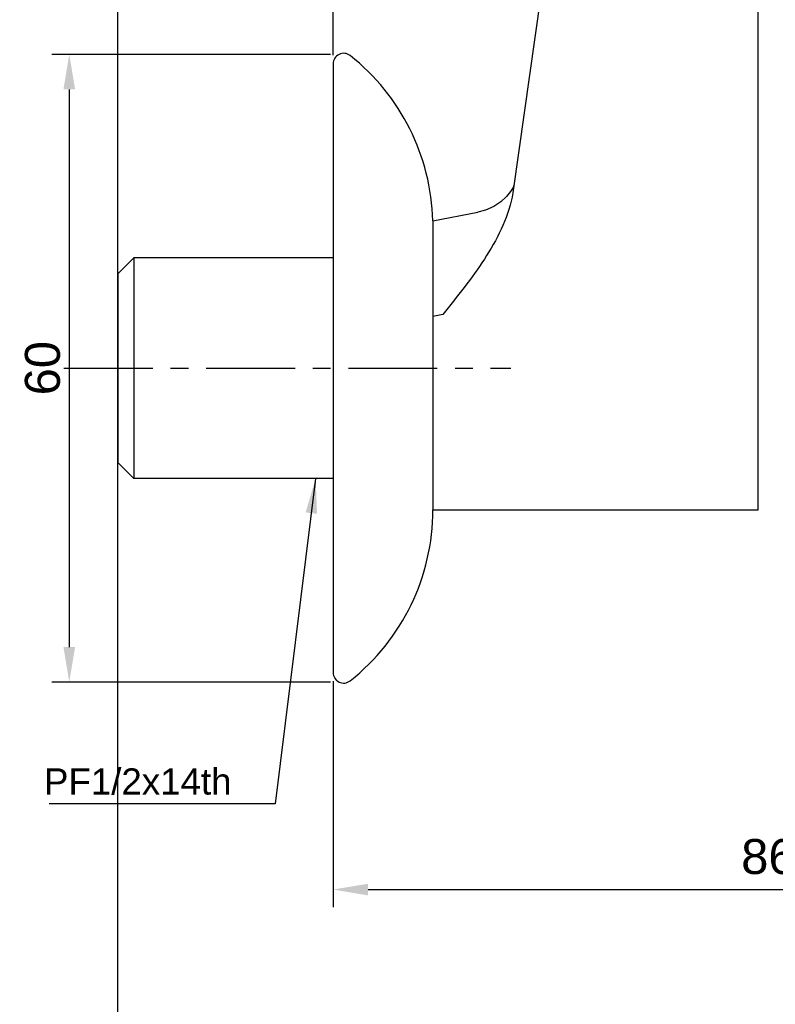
# Model space of a CAD drawing. Header units: millimetres. Extents: x 789 to 1209, y 393 to 987.
# Tile 5 of 37: x 1002 to 1056, y 506 to 577. Entities that reach past the tile are written whole.
import ezdxf

# ---------------------------------------------------------------- set-up
doc = ezdxf.new("R2010")
doc.units = ezdxf.units.MM
doc.header["$LTSCALE"] = 0.1
doc.linetypes.add('CENTERX2', pattern=[101.6, 63.5, -12.7, 12.7, -12.7])
for name, color, linetype in [('02___PRT_ALL_AXES', 7, 'Continuous'), ('CENTER', 1, 'CENTERX2'), ('DIM', 3, 'Continuous')]:
    doc.layers.add(name, color=color, linetype=linetype)
doc.styles.get("Standard").update_dxf_attribs({"font": 'arial_0.ttf'})
doc.dimstyles.new('ISO-25', dxfattribs={"dimtxt": 2.5, "dimasz": 2.5, "dimexe": 1.25, "dimexo": 0.625, "dimtad": 1, "dimlfac": 1.333333, "dimtxsty": 'Standard', "dimcen": 2.5, "dimadec": 0, "dimazin": 0, "dimtfac": 1, "dimtmove": 0, "dimatfit": 3, "dimfxl": 1, "dimarcsym": 0})

# ---------------------------------------------------------------- blocks, each defined once
blk = doc.blocks.new('*D25')
at = {"layer": 'Defpoints', "color": 0, "transparency": 16777216}
for p in [(1024.451, 574.285), (1005.175, 529.435), (1024.451, 529.435)]:
    blk.add_point(p, dxfattribs=at)
at = {"layer": 'DIM', "color": 0, "lineweight": -2, "transparency": 16777216}
for p, q in [((1023.826, 574.285), (1003.925, 574.285)), ((1005.175, 571.785), (1005.175, 531.935)), ((1023.826, 529.435), (1003.925, 529.435))]:
    blk.add_line(p, q, dxfattribs=at)
at = {"layer": 'DIM', "color": 0, "transparency": 16777216}
for points in [[(1004.758, 571.785), (1005.591, 571.785), (1005.175, 574.285)], [(1004.758, 531.935), (1005.591, 531.935), (1005.175, 529.435)]]:
    blk.add_solid(points, dxfattribs=at)
at = {"layer": 'DIM', "color": 0, "transparency": 16777216, "insert": (1003.273, 551.86), "char_height": 2.5, "attachment_point": 5, "rotation": 90}
blk.add_mtext('60', dxfattribs=at)
blk = doc.blocks.new('*D26')
at = {"layer": 'Defpoints', "color": 0, "transparency": 16777216}
for p in [(1086.877, 666.17), (1086.877, 660.986), (1024.027, 573.61)]:
    blk.add_point(p, dxfattribs=at)
at = {"layer": 'DIM', "color": 0, "lineweight": -2, "transparency": 16777216}
for p, q in [((1024.027, 574.235), (1024.027, 667.42)), ((1086.877, 661.611), (1086.877, 667.42)), ((1026.527, 666.17), (1084.377, 666.17))]:
    blk.add_line(p, q, dxfattribs=at)
at = {"layer": 'DIM', "color": 0, "transparency": 16777216}
for points in [[(1026.527, 666.586), (1026.527, 665.753), (1024.027, 666.17)], [(1084.377, 666.586), (1084.377, 665.753), (1086.877, 666.17)]]:
    blk.add_solid(points, dxfattribs=at)
at = {"layer": 'DIM', "color": 0, "transparency": 16777216, "insert": (1055.452, 668.297), "char_height": 2.5, "attachment_point": 5}
blk.add_mtext('83,8', dxfattribs=at)
blk = doc.blocks.new('*D27')
at = {"layer": 'Defpoints', "color": 0, "transparency": 16777216}
for p in [(1024.027, 530.11), (1089.127, 517.361), (1089.127, 514.605)]:
    blk.add_point(p, dxfattribs=at)
at = {"layer": 'DIM', "color": 0, "lineweight": -2, "transparency": 16777216}
for p, q in [((1024.027, 529.485), (1024.027, 513.355)), ((1089.127, 516.736), (1089.127, 513.355)), ((1026.527, 514.605), (1086.627, 514.605))]:
    blk.add_line(p, q, dxfattribs=at)
at = {"layer": 'DIM', "color": 0, "transparency": 16777216}
for points in [[(1026.527, 515.022), (1026.527, 514.188), (1024.027, 514.605)], [(1086.627, 515.022), (1086.627, 514.188), (1089.127, 514.605)]]:
    blk.add_solid(points, dxfattribs=at)
at = {"layer": 'DIM', "color": 0, "transparency": 16777216, "insert": (1056.577, 516.733), "char_height": 2.5, "attachment_point": 5}
blk.add_mtext('86,8', dxfattribs=at)

msp = doc.modelspace()

# ---------------------------------------------------------------- linework, layer by layer
msp.add_line((1008.6523, 467.7556), (1008.6523, 922.0732))
at = {"color": 7, "linetype": 'Continuous'}
for p, q in [((1054.4023, 541.7348), (1054.4023, 602.8611)), ((1041.3596, 596.1992), (1036.8952, 564.5657)), ((1036.8952, 564.5657), (1036.8111, 564.0907)), ((1036.9434, 564.9067), (1036.8798, 564.7812)), ((1031.1463, 562.3952), (1034.3636, 562.9998)), ((1034.3679, 563.0006), (1034.368, 563.0007)), ((1031.1523, 562.3962), (1031.1523, 541.7348)), ((1008.6523, 558.6096), (1009.7773, 559.7346)), ((1009.7773, 559.7346), (1009.7773, 543.9846)), ((1008.6523, 558.6095), (1008.6523, 545.1097)), ((1031.8598, 555.69), (1031.1523, 555.557)), ((1008.6523, 545.1096), (1009.7773, 543.9846)), ((1031.1523, 541.7346), (1054.4023, 541.7346))]:
    msp.add_line(p, q, dxfattribs=at)
msp.add_lwpolyline([(1036.8802, 564.782), (1036.6901, 564.4811), (1036.4055, 564.1287), (1036.008, 563.756), (1035.5035, 563.4141), (1034.9087, 563.1452), (1034.3679, 563.0007)], dxfattribs=at)
msp.add_open_spline([(1036.8131, 564.0904), (1036.651, 563.2958), (1036.0928, 561.7458), (1034.8612, 559.6186), (1033.4093, 557.6202), (1032.3768, 556.3341), (1031.8598, 555.69)], degree=3, knots=[0, 0, 0, 0, 0.2473448, 0.4969285, 0.7480808, 1, 1, 1, 1], dxfattribs=at)
at = {"layer": '02___PRT_ALL_AXES', "color": 7, "linetype": 'Continuous'}
for p, q in [((1024.0273, 573.6096), (1024.0273, 530.1096)), ((1024.0273, 559.7346), (1009.7773, 559.7346)), ((1031.1523, 556.169), (1031.1523, 541.7347)), ((1024.0273, 543.9846), (1009.7773, 543.9846))]:
    msp.add_line(p, q, dxfattribs=at)
for centre, radius, start, end in [((1024.7773, 573.6096), 0.75, 51.641984, 180), ((1015.5773, 561.9846), 15.575, 1.511231, 51.641984), ((1015.5773, 541.7346), 15.575, 308.358016, 0), ((1024.7773, 530.1096), 0.75, 180, 308.358016)]:
    msp.add_arc(centre, radius, start, end, dxfattribs=at)
at = {"layer": 'CENTER'}
msp.add_line((1004.7934, 551.8596), (1036.7302, 551.8596), dxfattribs=at)

# ---------------------------------------------------------------- texts
at = {"layer": 'DIM', "insert": (1016.7641, 521.3628), "char_height": 1.875, "attachment_point": 9}
msp.add_mtext('PF1/2x14th', dxfattribs=at)

# ---------------------------------------------------------------- dimensions: what is measured, and where the dimension line sits
at = {"layer": 'DIM'}
for base, p1, p2, picture, middle in [((1086.8773, 666.1696), (1024.0273, 573.6096), (1086.8773, 660.9863), '*D26', (1055.4523, 668.297)), ((1089.1273, 514.6051), (1024.0273, 530.1096), (1089.1273, 517.3613), '*D27', (1056.5773, 516.7325))]:
    dim = msp.add_linear_dim(base=base, p1=p1, p2=p2, dimstyle='ISO-25', dxfattribs=at)
    dim.commit()
    dim.dimension.update_dxf_attribs({"geometry": picture, "text_midpoint": middle})
dim = msp.add_linear_dim(base=(1005.1748, 529.4345), p1=(1024.4507, 574.2847), p2=(1024.4507, 529.4345), angle=90, text='60', dimstyle='ISO-25', dxfattribs=at)
dim.commit()
dim.dimension.update_dxf_attribs({"geometry": '*D25', "text_midpoint": (1003.2734, 551.8596)})

# ---------------------------------------------------------------- leaders
at = {"layer": 'DIM', "annotation_type": 0, "has_hookline": 1, "hookline_direction": 1, "text_width": 13.0163}
msp.add_leader([(1022.7773, 543.9873), (1019.8891, 520.7378), (1017.3891, 520.7378)], dimstyle='ISO-25', dxfattribs=at)

doc.saveas('drawing.dxf')
